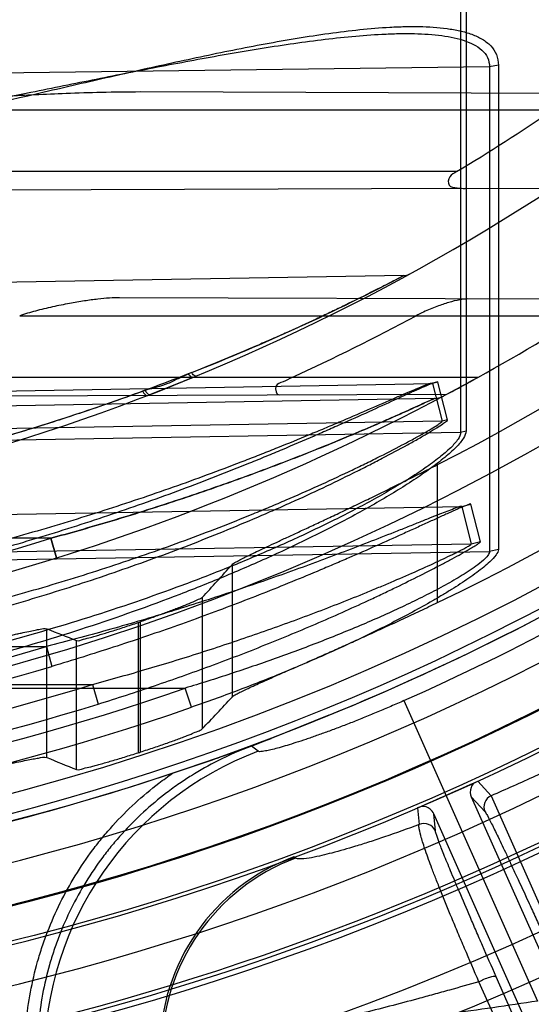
# Model space of a CAD drawing. Header units: millimetres. Extents: x 0 to 297, y 0 to 210.
# Tile 78 of 256: x 144.9688 to 145.0558, y 92.7543 to 92.9217. Entities that reach past the tile are written whole.
import ezdxf

# ---------------------------------------------------------------- set-up
doc = ezdxf.new("R2010")
doc.units = ezdxf.units.MM
doc.header["$LTSCALE"] = 16.335
doc.layers.get('0').update_dxf_attribs({"linetype": 'CONTINUOUS'})
for name, color, linetype in [('01_GLOBAL', 7, 'CONTINUOUS'), ('INTFCLR_1', 7, 'CONTINUOUS'), ('INTFCLR_144815', 7, 'CONTINUOUS')]:
    doc.layers.add(name, color=color, linetype=linetype)

msp = doc.modelspace()

# ---------------------------------------------------------------- linework, layer by layer
at = {"color": 7, "linetype": 'Continuous'}
msp.add_circle((145.8748034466, 92.1344639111), 2.66, dxfattribs=at)
at = {"color": 9, "linetype": 'Continuous'}
msp.add_arc((145.8748034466, 92.1344639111), 2.6259090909, 92.9674534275, 177.0325465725, dxfattribs=at)
at = {"layer": '01_GLOBAL', "color": 7, "linetype": 'Continuous'}
msp.add_circle((145.8748034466, 92.1344639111), 2.695, dxfattribs=at)
at = {"layer": 'INTFCLR_1', "color": 9, "linetype": 'Continuous'}
for p, q in [((145.0437571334, 92.9294786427), (145.0437571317, 92.8516102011)), ((145.0446863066, 92.9296555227), (145.0446863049, 92.8518382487)), ((145.0486589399, 92.9137315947), (144.8840466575, 92.91156852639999)), ((145.0486589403, 92.9137315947), (145.0486589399, 92.8313078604)), ((145.0501730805, 92.91401313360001), (145.0486589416, 92.913731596)), ((145.0501730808, 92.91401313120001), (145.0501730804, 92.8316708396)), ((145.0688841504, 92.9091791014), (144.9892814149, 92.90945696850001)), ((144.9317306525, 92.9064096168), (145.0594833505, 92.9064096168)), ((145.0430607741, 92.8959096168), (144.8526077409, 92.8959096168)), ((145.0445442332, 92.89305516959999), (144.9423188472, 92.8926983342)), ((145.0341199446, 92.87825597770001), (144.8596077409, 92.8752098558)), ((145.0688330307, 92.87417927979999), (144.9857333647, 92.8744693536)), ((144.9687531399, 92.87140961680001), (145.0644739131, 92.87140961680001)), ((144.8596077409, 92.85675292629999), (145.0389479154, 92.8598810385)), ((145.0466575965, 92.8609096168), (144.9291496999, 92.8609096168)), ((145.0389479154, 92.8598810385), (145.0388638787, 92.8599122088)), ((145.0398976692, 92.8601270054), (145.0389479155, 92.8598810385)), ((145.0389479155, 92.8598810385), (145.0405980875, 92.85349123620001)), ((145.0415404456, 92.8537332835), (145.0398976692, 92.8601270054)), ((145.039255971, 92.8573424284), (144.8840466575, 92.8546332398)), ((144.9283029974, 92.85764940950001), (145.041387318, 92.8580441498)), ((145.0405980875, 92.85349123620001), (144.8596077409, 92.85033434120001)), ((145.0415404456, 92.8537332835), (145.0405980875, 92.85349123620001)), ((144.8596077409, 92.848490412), (145.0437571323, 92.8516102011)), ((145.0437571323, 92.8516102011), (145.0446863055, 92.8518382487)), ((144.8840466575, 92.8361913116), (145.04396035, 92.83898058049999)), ((145.04396035, 92.83898058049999), (145.0439103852, 92.838997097)), ((145.04396035, 92.83898058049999), (145.0455064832, 92.83937121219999)), ((145.04396035, 92.83898058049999), (145.0455708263, 92.83259008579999)), ((145.0471054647, 92.832974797), (145.0455064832, 92.83937121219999)), ((144.9740553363, 92.8335732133), (144.8806077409, 92.8335732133)), ((144.9750406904, 92.8302333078), (144.9740553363, 92.8335732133)), ((144.9740553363, 92.8335732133), (144.975040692, 92.8302333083)), ((145.0455708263, 92.83259008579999), (144.8840466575, 92.8297727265)), ((145.0471054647, 92.832974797), (145.0455708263, 92.83259008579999)), ((145.0501730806, 92.8316708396), (145.04865894, 92.8313078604)), ((144.8840466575, 92.8285190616), (145.0486589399, 92.8313078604)), ((144.8806077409, 92.81514663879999), (144.9733156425, 92.81514663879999)), ((144.9733156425, 92.81514663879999), (144.9742482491, 92.81179332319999)), ((144.8526077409, 92.8080785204), (144.996882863, 92.8080785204)), ((144.8806077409, 92.80872805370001), (144.9811497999, 92.80872805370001)), ((144.9811499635, 92.8087280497), (144.9821288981, 92.8053892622)), ((144.9979654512, 92.80482304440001), (144.996882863, 92.8080785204))]:
    msp.add_line(p, q, dxfattribs=at)
at = {"layer": 'INTFCLR_1', "color": 6, "linetype": 'Continuous'}
for p, q in [((145.0445442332, 92.89305516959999), (145.0594220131, 92.89310710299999)), ((144.998781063, 92.8611409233), (144.9982187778, 92.8609096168))]:
    msp.add_line(p, q, dxfattribs=at)
at = {"layer": 'INTFCLR_1', "color": 7, "linetype": 'Continuous'}
for p, q in [((144.9905458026, 92.8578613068), (144.9982187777, 92.8609096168)), ((144.9962656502, 92.8601146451), (144.9908273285, 92.8579698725)), ((144.9982187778, 92.8609096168), (144.9966829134, 92.8602824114)), ((145.0466575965, 92.8609096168), (145.0451005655, 92.86005199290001))]:
    msp.add_line(p, q, dxfattribs=at)
at = {"layer": 'INTFCLR_1', "color": 6, "linetype": 'Continuous'}
for centre, radius, start, end in [((144.8596077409, 93.1986596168), 0.4224162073, 270, 90.00000002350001), ((144.8596077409, 93.1986596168), 0.4014439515, 270, 90.00000002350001), ((144.8615251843, 93.19792990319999), 0.3523796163, 301.0088492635, 304.1786423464), ((144.8596077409, 93.1986596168), 0.3860864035, 298.9781910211, 302.8139688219), ((144.8589862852, 93.201576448), 0.3747125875, 294.6129913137, 298.2222021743), ((144.8598795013, 93.19866283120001), 0.411836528, 273.3847160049, 287.2678979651)]:
    msp.add_arc(centre, radius, start, end, dxfattribs=at)
at = {"layer": 'INTFCLR_1', "color": 9, "linetype": 'Continuous'}
for centre, radius, start, end in [((144.8596077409, 93.1986596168), 0.2950857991, 270.0000000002, 337.5066823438), ((144.8596077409, 93.1986596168), 0.3650864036, 269.9999999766, 303.1824438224), ((144.8626699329, 93.205329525), 0.3692862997, 291.5005301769, 297.6632614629), ((145.0340832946, 92.88035565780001), 0.0021, 271.0000000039, 298.7289681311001), ((145.0066574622, 92.8397904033), 0.0235888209, 111.486817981, 112.9469111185), ((144.8596077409, 93.1986596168), 0.3860864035, 269.9999999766, 298.0879374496), ((145.0391948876, 92.86084189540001), 0.0035, 271.0000000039, 297.9955409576), ((144.8596683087, 93.198662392), 0.3825892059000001, 273.653326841, 287.396429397), ((144.8594015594, 93.1986624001), 0.4000759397, 273.531716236, 286.5427789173), ((144.8593409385, 93.19865978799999), 0.4035707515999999, 273.5313428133, 286.5425042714), ((144.8609375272, 93.19854130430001), 0.4134517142, 273.1956074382, 289.1963105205), ((144.8599456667, 93.19863493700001), 0.4083111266, 273.3839117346, 287.2680685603), ((144.8608871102, 93.1985399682), 0.4168974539, 272.2498865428, 289.1963144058)]:
    msp.add_arc(centre, radius, start, end, dxfattribs=at)
at = {"layer": 'INTFCLR_1', "color": 7, "linetype": 'Continuous'}
for centre, radius, start, end in [((144.8596077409, 93.1986596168), 0.3860864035, 298.0879374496, 298.9781910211), ((144.8696265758, 93.1801311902), 0.3650230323, 298.0698537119, 298.7327882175), ((144.861032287, 93.1960251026), 0.3830914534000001, 298.0854886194, 298.7168410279)]:
    msp.add_arc(centre, radius, start, end, dxfattribs=at)
at = {"layer": 'INTFCLR_1', "color": 9, "linetype": 'Continuous'}
for points, knots in [([(144.881154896, 92.8925997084), (144.8846467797, 92.892910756), (144.8900762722, 92.8934814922), (144.8974271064, 92.8944172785), (144.9051501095, 92.89551409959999), (144.9147603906, 92.8970742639), (144.9300353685, 92.89989799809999), (144.9489633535, 92.90391181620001), (144.9677588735, 92.9082670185), (144.9827225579, 92.9117426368), (144.9920401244, 92.9138521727), (144.9994715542, 92.91545634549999), (145.0050043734, 92.91659672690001), (145.0104946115, 92.9176572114), (145.0159286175, 92.9186141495), (145.021286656, 92.9194376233), (145.0265447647, 92.9200893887), (145.0308593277, 92.9204506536), (145.0342424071, 92.9205868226), (145.0374809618, 92.9206003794), (145.040623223, 92.9204136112), (145.0435937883, 92.91989656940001), (145.0456138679, 92.9193243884), (145.0474148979, 92.9185123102), (145.0489185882, 92.91738359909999), (145.0499580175, 92.91584525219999), (145.0501730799, 92.9146249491), (145.0501730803, 92.9140131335)], [0, 0, 0, 0, 0.06019431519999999, 0.0937217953, 0.1272320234, 0.1941274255, 0.2608760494, 0.3939366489, 0.5263069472, 0.5921519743, 0.6577085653, 0.6903391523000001, 0.7226899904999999, 0.7547041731, 0.7863477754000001, 0.817424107, 0.8477738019, 0.8773067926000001, 0.8917350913, 0.9058958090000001, 0.9329161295, 0.9456330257, 0.9576063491, 0.9688770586, 0.9793861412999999, 0.9894949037, 1, 1, 1, 1]), ([(144.8840464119, 92.89545456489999), (144.8865034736, 92.8956614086), (144.8908828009, 92.89607180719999), (144.8971741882, 92.89675991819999), (144.9048315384, 92.8976953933), (144.9143604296, 92.8990282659), (144.9295047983, 92.9014458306), (144.9482765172, 92.90489390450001), (144.966925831, 92.9086533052), (144.9817681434, 92.91166241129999), (144.9910087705, 92.91349278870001), (144.9983778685, 92.91488726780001), (145.0038652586, 92.9158802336), (145.0093104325, 92.9168052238), (145.0146998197, 92.9176416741), (145.0200137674, 92.9183635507), (145.0252283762, 92.91893756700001), (145.0296115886, 92.91926691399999), (145.0322543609, 92.9193613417), (145.0331934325, 92.9193776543)], [0, 0, 0, 0, 0.0489322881, 0.0872815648, 0.1255925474, 0.2020168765, 0.2782050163, 0.4299198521, 0.5807251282, 0.6557395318, 0.7304548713, 0.7676637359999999, 0.8045717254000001, 0.8411178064, 0.8772671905, 0.9127986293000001, 0.9475317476, 0.9813615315, 1, 1, 1, 1]), ([(145.0331934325, 92.9193776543), (145.0339052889, 92.91939002), (145.0361765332, 92.9193977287), (145.0391823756, 92.9192491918), (145.0421280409, 92.91880906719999), (145.0441257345, 92.91832089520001), (145.0459024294, 92.9176282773), (145.0473850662, 92.9166702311), (145.0484326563, 92.9153485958), (145.0486589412, 92.91426363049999), (145.0486589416, 92.913731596)], [0, 0, 0, 0, 0.1193284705, 0.3807072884, 0.5033092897, 0.6180591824, 0.7247147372, 0.8216115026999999, 0.9108285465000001, 1, 1, 1, 1]), ([(145.0341199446, 92.87825597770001), (145.0331143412, 92.8777287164), (145.0315936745, 92.87694036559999), (145.0294792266, 92.875862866), (145.0270351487, 92.8746328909), (145.0243589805, 92.873315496), (145.0214862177, 92.87193490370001), (145.0183225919, 92.87044118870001), (145.0150386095, 92.8689340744), (145.0116530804, 92.8674258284), (145.0081303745, 92.8658888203), (145.0017859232, 92.86320904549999), (144.9924771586, 92.8595376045), (144.9829406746, 92.8561298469), (144.9751338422, 92.8535555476), (144.9671978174, 92.8510841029), (144.957163, 92.8482322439), (144.9449929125, 92.8452082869), (144.9286661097, 92.84172461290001), (144.9081203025, 92.83839740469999), (144.8837023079, 92.83607449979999), (144.8675074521, 92.8355719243), (144.8596077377, 92.8355723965)], [0, 0, 0, 0, 0.0187784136, 0.0283277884, 0.0392482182, 0.0640293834, 0.0776580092, 0.09196060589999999, 0.1218891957, 0.1374137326, 0.153256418, 0.1854526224, 0.251312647, 0.3187201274, 0.3529062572, 0.3872583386, 0.456181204, 0.5254040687, 0.5946131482, 0.7322372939, 0.8693511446, 1, 1, 1, 1]), ([(144.9982187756, 92.8609096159), (144.9981672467, 92.8609036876), (144.9978341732, 92.86099456), (144.9976246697, 92.86128771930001), (144.9974606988, 92.86151255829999)], [0, 0, 0, 0, 0.1571079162, 1, 1, 1, 1]), ([(144.9987810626, 92.8611409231), (144.9987358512, 92.8611222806), (144.9983757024, 92.86116465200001), (144.9981789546, 92.86150318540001), (144.9980171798, 92.8617398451)], [0, 0, 0, 0, 0.1457333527, 1, 1, 1, 1]), ([(145.0398976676, 92.8601270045), (145.0398766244, 92.8602085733), (145.0394077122, 92.8600554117), (145.0388941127, 92.8599007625), (145.0377859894, 92.8594349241), (145.0367427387, 92.8589828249), (145.0357296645, 92.8585308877), (145.0345518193, 92.85800046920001), (145.0322148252, 92.8569367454), (145.0285791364, 92.8552742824), (145.024719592, 92.8535335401), (145.021410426, 92.8520666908), (145.0179008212, 92.85053202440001), (145.0143072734, 92.8489964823), (145.0106399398, 92.8474698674), (145.0049632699, 92.8451503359), (144.9962716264, 92.8417714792), (144.9844270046, 92.8375636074), (144.9743343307, 92.83432493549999), (144.9661328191, 92.83190702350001), (144.9578509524, 92.8296095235), (144.9495048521, 92.8275114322), (144.9411011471, 92.8256173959), (144.9326651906, 92.8238618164), (144.9220911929, 92.8219337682), (144.9051550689, 92.81942321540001), (144.8843293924, 92.8173887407), (144.8677014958, 92.81685039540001), (144.8596077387, 92.8168450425)], [0, 0, 0, 0, 0.0013514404, 0.0051117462, 0.0111694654, 0.0192133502, 0.0238581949, 0.028879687, 0.0399624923, 0.0650326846, 0.09302694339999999, 0.1078824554, 0.1231033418, 0.1544783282, 0.1705742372, 0.186831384, 0.2528572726, 0.3201560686, 0.3884586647, 0.4228741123, 0.4573253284, 0.52633651, 0.5609061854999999, 0.5955214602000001, 0.6645675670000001, 0.733304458, 0.8701529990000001, 1, 1, 1, 1]), ([(145.0388636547, 92.85991199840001), (145.0384870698, 92.85990536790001), (145.0374004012, 92.85940108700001), (145.0357815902, 92.85879876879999), (145.0338917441, 92.8579697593), (145.0313060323, 92.85685091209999), (145.0276889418, 92.85526577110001), (145.0238504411, 92.8536116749), (145.0205593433, 92.85221670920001), (145.0170684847, 92.850757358), (145.013494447, 92.849297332), (145.0098474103, 92.84784606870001), (145.0042000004, 92.8456402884), (144.9955531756, 92.84242768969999), (144.9837733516, 92.8384291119), (144.9737380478, 92.8353529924), (144.9655831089, 92.8330568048), (144.9573453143, 92.83087448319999), (144.9490452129, 92.82888244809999), (144.9406890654, 92.8270847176), (144.9322983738, 92.8254181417), (144.9217815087, 92.8235883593), (144.9049360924, 92.8212062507), (144.8842132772, 92.8192760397), (144.8676688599, 92.8187656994), (144.8596077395, 92.81876074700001)], [0, 0, 0, 0, 0.006095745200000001, 0.0187161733, 0.0283459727, 0.039384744, 0.0643536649, 0.09223808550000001, 0.1070379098, 0.1222039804, 0.1534738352, 0.1695201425, 0.1857302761, 0.2515978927, 0.31878918, 0.3870365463, 0.4214437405, 0.4558992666, 0.5249549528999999, 0.5595635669, 0.5942281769, 0.6634010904, 0.7322967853, 0.8695355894, 1, 1, 1, 1]), ([(144.9901091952, 92.8587268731), (144.9875389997, 92.8577697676), (144.9836485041, 92.8563892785), (144.9784138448, 92.8546373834), (144.970452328, 92.85204422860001), (144.9610484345, 92.8492749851), (144.9501752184, 92.8464904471), (144.9392307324, 92.8439137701), (144.9254711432, 92.8411865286), (144.9088799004, 92.8386471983), (144.8922357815, 92.8368490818), (144.8758054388, 92.8357978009), (144.8649202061, 92.8355771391), (144.8596077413, 92.83557239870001)], [0, 0, 0, 0, 0.0617613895, 0.09294716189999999, 0.1243056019, 0.2503181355, 0.3136033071, 0.3770490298, 0.5034991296, 0.6293644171, 0.7549040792, 0.8803678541, 1, 1, 1, 1]), ([(144.9740553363, 92.8335732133), (144.9772729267, 92.83445068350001), (144.9836699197, 92.8362620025), (144.9931601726, 92.8392101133), (145.0025072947, 92.842360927), (145.0101831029, 92.84515132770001), (145.0162143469, 92.8474749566), (145.0199127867, 92.8489447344), (145.0228092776, 92.850129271), (145.0255877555, 92.85128398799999), (145.0288941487, 92.85268752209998), (145.0320365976, 92.85406962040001), (145.0343914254, 92.8551118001), (145.0358576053, 92.85578845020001), (145.0375041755, 92.856495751), (145.0379531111, 92.8568494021), (145.0394472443, 92.8573457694), (145.039255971, 92.8573424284)], [0, 0, 0, 0, 0.1439991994, 0.2870321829, 0.4290317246, 0.569854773, 0.6396317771, 0.7080941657, 0.7416890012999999, 0.7747394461, 0.8380349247, 0.8965827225, 0.9235689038, 0.948114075, 0.9691313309, 0.9917401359, 1, 1, 1, 1]), ([(145.039255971, 92.8573424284), (145.0381720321, 92.8568372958), (145.0365733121, 92.85610217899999), (145.0344046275, 92.85512241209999), (145.0327143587, 92.8543673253), (145.0308934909, 92.8535634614), (145.0282904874, 92.8524323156), (145.0248812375, 92.85098333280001), (145.0213786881, 92.84953837), (145.0184842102, 92.8483785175), (145.0155165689, 92.8472053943), (145.0102389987, 92.84517298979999), (145.0025772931, 92.84238576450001), (144.9948006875, 92.8397613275), (144.9884866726, 92.83775996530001), (144.9821031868, 92.8358173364), (144.9772805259, 92.8344529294), (144.9740553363, 92.8335732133)], [0, 0, 0, 0, 0.0516329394, 0.07597447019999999, 0.1027491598, 0.1315643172, 0.161913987, 0.2252911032, 0.2915055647, 0.3255023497, 0.3599250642, 0.4292866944, 0.5696783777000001, 0.7119074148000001, 0.7836251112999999, 0.8556591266, 1, 1, 1, 1]), ([(144.859607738, 92.8070908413), (144.867845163, 92.8070853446), (144.8847069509, 92.80760651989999), (144.910075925, 92.8100395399), (144.9313561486, 92.8135212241), (144.9482235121, 92.81716298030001), (144.9587106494, 92.8198032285), (144.9670575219, 92.82213519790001), (144.9753428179, 92.8246055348), (144.9855481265, 92.8279399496), (144.9975363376, 92.8323270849), (145.0063336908, 92.8359048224), (145.0120787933, 92.83839612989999), (145.0157925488, 92.8400473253), (145.0202864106, 92.8421197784), (145.0246505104, 92.84423247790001), (145.0279948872, 92.84591313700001), (145.0310694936, 92.8474976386), (145.0339428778, 92.84903413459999), (145.0362979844, 92.8503511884), (145.0374847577, 92.8510333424), (145.0385074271, 92.8516304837), (145.0395622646, 92.8522779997), (145.040642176, 92.85293707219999), (145.0411569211, 92.8533739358), (145.041566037, 92.85363326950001), (145.041540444, 92.8537332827)], [0, 0, 0, 0, 0.1300529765, 0.2661331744, 0.402088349, 0.470213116, 0.5385310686, 0.5727885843, 0.6070347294, 0.6750245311, 0.7422550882, 0.8085420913, 0.8249272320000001, 0.8411193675, 0.8727084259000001, 0.9030533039, 0.9176641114, 0.9318012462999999, 0.9576606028, 0.9691087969, 0.9743905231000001, 0.9792876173, 0.987752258, 0.9942421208, 0.9983701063, 1, 1, 1, 1]), ([(144.8596077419, 92.80916719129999), (144.8678128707, 92.8091612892), (144.8845921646, 92.80965426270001), (144.90983243, 92.81196067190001), (144.9310002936, 92.8152630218), (144.9477811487, 92.81872028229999), (144.9582134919, 92.8212274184), (144.966517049, 92.8234425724), (144.9747560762, 92.8257886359), (144.9849040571, 92.8289558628), (144.9968274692, 92.83312530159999), (145.0055806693, 92.83652792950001), (145.011297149, 92.83889800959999), (145.014990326, 92.8404681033), (145.0194592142, 92.8424389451), (145.0238003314, 92.84444897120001), (145.0271271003, 92.84604817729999), (145.0301844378, 92.8475554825), (145.0330420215, 92.8490174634), (145.0353850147, 92.8502712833), (145.036565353, 92.8509206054), (145.0375823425, 92.8514888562), (145.0386299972, 92.8521049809), (145.0397062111, 92.8527322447), (145.0402128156, 92.8531477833), (145.0406240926, 92.85339467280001), (145.0405980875, 92.85349123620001)], [0, 0, 0, 0, 0.1306793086, 0.2671604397, 0.403412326, 0.4716301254, 0.5399963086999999, 0.5742589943, 0.60849664, 0.6764261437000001, 0.7435348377, 0.8096344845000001, 0.8259621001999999, 0.8420927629, 0.8735480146, 0.9037457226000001, 0.9182784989, 0.9323352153, 0.9580328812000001, 0.9694018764, 0.9746449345, 0.9795046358, 0.9878997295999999, 0.9943285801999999, 0.9984072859, 1, 1, 1, 1]), ([(145.0437571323, 92.8516102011), (145.0437585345, 92.8511904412), (145.0432307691, 92.8501876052), (145.0419483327, 92.8488016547), (145.040038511, 92.8471788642), (145.0376407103, 92.84543545), (145.0348827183, 92.8436263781), (145.0307806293, 92.84115044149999), (145.0264085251, 92.8387608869), (145.02182867, 92.83643607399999), (145.0170009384, 92.8341035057), (145.010782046, 92.83129253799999), (145.003137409, 92.82812167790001), (144.9927413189, 92.8241399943), (144.9795159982, 92.8196654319), (144.9633810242, 92.8150472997), (144.946999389, 92.8111455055), (144.9359511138, 92.809036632), (144.9303981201, 92.8080785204)], [0, 0, 0, 0, 0.0102308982, 0.0258195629, 0.0465372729, 0.07094893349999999, 0.09813150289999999, 0.1268757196, 0.1877218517, 0.2195079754, 0.2520561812, 0.3183951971, 0.3858144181, 0.4537427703, 0.5897004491, 0.725948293, 0.8626566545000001, 1, 1, 1, 1]), ([(145.0446863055, 92.8518382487), (145.0446863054, 92.85139905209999), (145.0441654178, 92.8503518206), (145.0428720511, 92.8488883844), (145.0409527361, 92.8471809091), (145.0385409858, 92.84534621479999), (145.0357672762, 92.8434448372), (145.0316461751, 92.8408410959), (145.0272501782, 92.83832808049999), (145.0226438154, 92.8358831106), (145.0177927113, 92.83342915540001), (145.0115413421, 92.8304757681), (145.0038572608, 92.82713689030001), (144.9934091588, 92.8229512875), (144.9801183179, 92.8182405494), (144.9638967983, 92.8133768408), (144.9474273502, 92.8092694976), (144.9363187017, 92.8070285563), (144.9307326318, 92.8060296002)], [0, 0, 0, 0, 0.0105762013, 0.0264755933, 0.0474618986, 0.0721050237, 0.09948727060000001, 0.1283920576, 0.1894824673, 0.2213568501, 0.2539711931, 0.3203882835, 0.3878155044, 0.4556932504, 0.5913945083, 0.7272133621, 0.8633490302, 1, 1, 1, 1]), ([(145.0439104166, 92.8389971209), (145.0434783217, 92.8389901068), (145.0422410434, 92.8383845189), (145.040423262, 92.8377734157), (145.0383893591, 92.8369420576), (145.0365099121, 92.8361962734), (145.0345013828, 92.83539049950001), (145.0316502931, 92.8342637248), (145.0279398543, 92.8328019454), (145.0241333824, 92.83134841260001), (145.0210019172, 92.8301698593), (145.0178016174, 92.82898539), (145.0121211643, 92.8269333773), (145.0038878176, 92.82410151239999), (144.9938431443, 92.8208938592), (144.9836411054, 92.8178850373), (144.9767665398, 92.8160387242), (144.9733156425, 92.81514663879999)], [0, 0, 0, 0, 0.0173850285, 0.0533311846, 0.0782234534, 0.1054977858, 0.1347463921, 0.1652626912, 0.2288340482, 0.2951743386, 0.3291763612, 0.3634359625, 0.4324534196, 0.5721449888, 0.7136705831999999, 0.8566102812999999, 1, 1, 1, 1]), ([(145.0455064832, 92.83937121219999), (145.0454822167, 92.839467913), (145.0449187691, 92.8391813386), (145.0443319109, 92.8390399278), (145.0430679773, 92.8384504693), (145.0419116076, 92.8379469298), (145.040820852, 92.8374507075), (145.0396075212, 92.83689896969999), (145.037993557, 92.8361611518), (145.0359674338, 92.83523665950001), (145.0330937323, 92.83393201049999), (145.0293500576, 92.8322529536), (145.0255114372, 92.83056992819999), (145.0223511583, 92.82921175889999), (145.0191234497, 92.8278442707), (145.0133978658, 92.8254725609), (145.0050964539, 92.82219754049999), (144.9949644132, 92.8184780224), (144.9846722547, 92.8149871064), (144.9777333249, 92.8128284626), (144.9742482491, 92.81179332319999)], [0, 0, 0, 0, 0.0039104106, 0.0150974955, 0.0322013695, 0.0539793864, 0.0661306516, 0.0789488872, 0.1063294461, 0.1356968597, 0.1663127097, 0.2301093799, 0.2966250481, 0.3307039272, 0.3650239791, 0.4341153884, 0.5737737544, 0.7150116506, 0.8574056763, 1, 1, 1, 1]), ([(144.9811499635, 92.8087280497), (144.9843259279, 92.8095856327), (144.9906396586, 92.8113626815), (145.0000114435, 92.8142465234), (145.0092451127, 92.8173340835), (145.016829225, 92.8200761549), (145.0227903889, 92.8223676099), (145.0264471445, 92.8238246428), (145.0293120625, 92.82500383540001), (145.0320653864, 92.82615752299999), (145.0353377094, 92.82757336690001), (145.0384679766, 92.8289747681), (145.040769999, 92.8300575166), (145.0420799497, 92.8306816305), (145.0430307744, 92.83115069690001), (145.0437423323, 92.8315080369), (145.0444038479, 92.8318583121), (145.0450456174, 92.8321891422), (145.0453251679, 92.832404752), (145.0455927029, 92.83253756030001), (145.0455708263, 92.83259008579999)], [0, 0, 0, 0, 0.1433710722, 0.285824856, 0.4272963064, 0.5676519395, 0.6372511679, 0.7056207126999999, 0.7391983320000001, 0.7722708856, 0.8357217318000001, 0.8945872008, 0.9217222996, 0.9466038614, 0.9577926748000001, 0.9679849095, 0.9811404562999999, 0.9911243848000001, 0.9975202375, 1, 1, 1, 1]), ([(144.9821288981, 92.8053892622), (144.9853353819, 92.80638600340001), (144.9917086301, 92.8084568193), (145.0011612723, 92.81180335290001), (145.0104751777, 92.8153789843), (145.0181197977, 92.81855164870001), (145.0241298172, 92.82119431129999), (145.027816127, 92.8228782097), (145.0307053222, 92.82423679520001), (145.0334831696, 92.8255685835), (145.0367862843, 92.8271984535), (145.0399397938, 92.82881913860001), (145.0422654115, 92.8300576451), (145.0437947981, 92.8308965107), (145.0450340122, 92.83159437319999), (145.0459323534, 92.8321348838), (145.046569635, 92.8325124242), (145.046872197, 92.832766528), (145.0471204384, 92.83291466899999), (145.0471054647, 92.832974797)], [0, 0, 0, 0, 0.1423708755, 0.2840927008, 0.4251178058, 0.5653296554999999, 0.6349798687, 0.7034793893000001, 0.7371561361, 0.7703470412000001, 0.8340956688, 0.8933152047, 0.9206927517, 0.9457692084, 0.9673778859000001, 0.9806970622, 0.9908468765, 0.9973727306, 1, 1, 1, 1]), ([(145.0501730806, 92.8316708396), (145.0501730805, 92.8313370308), (145.049692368, 92.8305315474), (145.0487904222, 92.8296050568), (145.0476566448, 92.8286261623), (145.0464699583, 92.8277118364), (145.04465351, 92.826417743), (145.0426843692, 92.8251419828), (145.0406046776, 92.82387559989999), (145.0384022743, 92.82258532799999), (145.0343777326, 92.820346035), (145.0296244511, 92.817920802), (145.0247436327, 92.815596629), (145.0197629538, 92.81332947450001), (145.0134507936, 92.81063563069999), (145.0057635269, 92.8076127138), (145.0005759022, 92.8057319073), (144.9979654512, 92.80482304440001)], [0, 0, 0, 0, 0.0168899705, 0.043970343, 0.06663985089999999, 0.0922747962, 0.1198436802, 0.1794312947, 0.2109534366, 0.2430411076, 0.3085773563, 0.4439586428, 0.512948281, 0.582098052, 0.7208369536, 0.8601406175, 1, 1, 1, 1]), ([(145.04865894, 92.8313078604), (145.0486586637, 92.83107411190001), (145.0483307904, 92.8305075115), (145.0471390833, 92.829335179), (145.045493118, 92.8281937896), (145.0431814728, 92.8267501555), (145.0412273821, 92.82564480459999), (145.0391681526, 92.8245477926), (145.0369824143, 92.82342860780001), (145.032985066, 92.82148435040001), (145.028273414, 92.8193834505), (145.0234361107, 92.81737827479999), (145.0184951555, 92.8154124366), (145.0122313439, 92.81308593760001), (145.0046085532, 92.8104783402), (144.9994691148, 92.8088605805), (144.996882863, 92.8080785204)], [0, 0, 0, 0, 0.0122479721, 0.0318243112, 0.08869603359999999, 0.11586088, 0.1748654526, 0.2061881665, 0.2381328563, 0.3035241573, 0.4390840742, 0.508358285, 0.5778976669, 0.7177089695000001, 0.8584252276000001, 1, 1, 1, 1])]:
    msp.add_open_spline(points, degree=3, knots=knots, dxfattribs=at)
at = {"layer": 'INTFCLR_1', "color": 7, "linetype": 'Continuous'}
for points, knots in [([(144.989281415, 92.90945696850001), (144.9870674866, 92.9094426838), (144.9828523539, 92.909408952), (144.9768718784, 92.9091985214), (144.971527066, 92.9089725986), (144.9667604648, 92.9087416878), (144.9624756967, 92.9085188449), (144.9586017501, 92.90830918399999), (144.9550858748, 92.9081137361), (144.951884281, 92.90793069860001), (144.9489594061, 92.9077588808), (144.9462828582, 92.9075976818), (144.9438339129, 92.9074466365), (144.9415902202, 92.90730266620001), (144.9395352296, 92.9071638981), (144.9376489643, 92.9070280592), (144.9359430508, 92.90689465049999), (144.9339844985, 92.90672051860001), (144.9325995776, 92.9065714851), (144.9317306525, 92.9064096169)], [0, 0, 0, 0, 0.1152136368, 0.2193398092, 0.3113910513, 0.3936041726, 0.4676792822, 0.5346686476, 0.5954964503, 0.6509253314, 0.7015492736, 0.7479671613, 0.7904633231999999, 0.8292326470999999, 0.8649675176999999, 0.897646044, 0.9276489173, 0.9540038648, 1, 1, 1, 1]), ([(144.9857333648, 92.8744693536), (144.9851697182, 92.8744710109), (144.9839364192, 92.8744195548), (144.9819482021, 92.8742301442), (144.9796752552, 92.87392332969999), (144.9771120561, 92.8734887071), (144.974323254, 92.87292037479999), (144.9714917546, 92.8722404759), (144.9696329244, 92.8716972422), (144.9687531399, 92.87140961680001)], [0, 0, 0, 0, 0.0977212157, 0.2138031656, 0.3461778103, 0.4952697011, 0.6644560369, 0.8395251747, 1, 1, 1, 1]), ([(144.9974606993, 92.86151255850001), (144.9968716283, 92.8612549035), (144.9957032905, 92.8607159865), (144.9939680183, 92.85981219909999), (144.9918971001, 92.8591932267), (144.9904367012, 92.85881937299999), (144.9896225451, 92.8585920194)], [0, 0, 0, 0, 0.2299184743, 0.4602849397, 0.6977218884, 1, 1, 1, 1]), ([(144.9896225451, 92.8585920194), (144.9897095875, 92.8584618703), (144.9899044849, 92.8581837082), (144.9903599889, 92.857701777), (144.9905458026, 92.8578613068)], [0, 0, 0, 0, 0.3899957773, 1, 1, 1, 1]), ([(144.9908273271, 92.85796987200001), (144.9907207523, 92.8579288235), (144.9903832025, 92.8582486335), (144.9902279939, 92.85851522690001), (144.9901091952, 92.8587268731)], [0, 0, 0, 0, 0.3199829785, 1, 1, 1, 1])]:
    msp.add_open_spline(points, degree=3, knots=knots, dxfattribs=at)
at = {"layer": 'INTFCLR_1', "color": 6, "linetype": 'Continuous'}
for points, knots in [([(145.0430607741, 92.8959096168), (145.0426421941, 92.8956579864), (145.0417209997, 92.89526096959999), (145.041474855, 92.8933195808), (145.0432209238, 92.89313551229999), (145.0440886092, 92.8930535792), (145.0445442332, 92.89305516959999)], [0, 0, 0, 0, 0.2574350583, 0.5027300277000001, 0.7598359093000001, 1, 1, 1, 1]), ([(145.0449501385, 92.8742626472), (145.0445015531, 92.87426421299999), (145.0434169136, 92.8741130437), (145.0416688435, 92.87367242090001), (145.0396080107, 92.8729767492), (145.0377563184, 92.87220467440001), (145.036599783, 92.87163241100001), (145.0361849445, 92.87140961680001)], [0, 0, 0, 0, 0.1450752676, 0.351760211, 0.5829371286, 0.8477153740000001, 1, 1, 1, 1]), ([(145.0150491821, 92.8609096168), (145.0145420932, 92.86067748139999), (145.0137298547, 92.8601127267), (145.0119333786, 92.85974804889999), (145.0123817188, 92.8579429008), (145.0129001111, 92.8579447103)], [0, 0, 0, 0, 0.3595817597, 0.6657584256, 1, 1, 1, 1])]:
    msp.add_open_spline(points, degree=3, knots=knots, dxfattribs=at)
at = {"layer": 'INTFCLR_144815', "color": 9, "linetype": 'Continuous'}
for p, q in [((145.0398215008, 92.82264696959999), (145.0398215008, 92.8460923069)), ((145.004869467, 92.82906751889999), (145.004869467, 92.80657697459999)), ((144.999792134, 92.82349821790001), (144.999792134, 92.8011439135)), ((144.9733460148, 92.79629986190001), (144.9733460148, 92.8181824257)), ((144.988908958, 92.81924245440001), (144.988908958, 92.7971068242)), ((144.9893065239, 92.7972350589), (144.9893065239, 92.81937817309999)), ((144.9784233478, 92.79424244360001), (144.9784233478, 92.81619315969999)), ((145.0341136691, 92.8059659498), (145.0568235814, 92.7548614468)), ((145.0093159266, 92.7973431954), (145.0081816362, 92.79823002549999)), ((145.0489444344, 92.7897919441), (145.0466657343, 92.7922856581)), ((145.0455704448, 92.78958562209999), (145.0479075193, 92.78703494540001)), ((145.0489444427, 92.78979194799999), (145.0610724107, 92.7624215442)), ((145.0364362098, 92.7877311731), (145.0367138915, 92.78488927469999)), ((145.0394572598, 92.7838153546), (145.0391756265, 92.7867384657)), ((145.0572338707, 92.7351211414), (145.0468632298, 92.7581593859)), ((145.0599623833, 92.73597515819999), (145.0497991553, 92.75901340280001))]:
    msp.add_line(p, q, dxfattribs=at)
at = {"layer": 'INTFCLR_144815', "color": 6, "linetype": 'Continuous'}
for p, q in [((145.0081816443, 92.79823000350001), (145.0213615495, 92.8034828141)), ((145.0213615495, 92.8034828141), (145.0115217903, 92.79955133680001)), ((145.046054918, 92.7919756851), (145.0466657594, 92.79228562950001)), ((145.0455704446, 92.7895856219), (145.0847450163, 92.70159809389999)), ((145.0370752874, 92.7879777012), (145.0364362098, 92.7877311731)), ((145.0783501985, 92.69875093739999), (145.0391756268, 92.7867384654)), ((145.0156610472, 92.7791789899), (145.0153866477, 92.7793842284))]:
    msp.add_line(p, q, dxfattribs=at)
at = {"layer": 'INTFCLR_144815', "color": 7, "linetype": 'Continuous'}
for p, q in [((145.0048734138, 92.7970842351), (145.0115218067, 92.7995514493)), ((145.0115217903, 92.79955133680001), (145.0065399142, 92.79767961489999)), ((144.9947727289, 92.7936175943), (145.0048734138, 92.7970842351))]:
    msp.add_line(p, q, dxfattribs=at)
at = {"layer": 'INTFCLR_144815', "color": 6, "linetype": 'Continuous'}
for radius in [0.4466793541, 0.4256665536]:
    msp.add_circle((144.8596077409, 93.1986596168), radius, dxfattribs=at)
for centre, radius, start, end in [((144.8596077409, 93.1986596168), 0.6157754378, 313.9937911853, 154.5150993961), ((144.8596077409, 93.1986596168), 0.5947754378, 312.9543589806, 154.5144414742), ((144.8596077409, 93.1986596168), 0.5751005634, 282.2440355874, 71.2863570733), ((144.8596077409, 93.1986596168), 0.4627266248, 45.0000000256, 314.9999999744), ((144.8596077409, 93.1986596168), 0.4618985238, 44.999999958, 315.000000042), ((144.8596077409, 93.1986596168), 0.461229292, 44.99999997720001, 315.0000000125), ((144.8596077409, 93.1986596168), 0.4472794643, 47.86578076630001, 312.1342192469), ((144.8596077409, 93.1986596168), 0.4408857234, 45.72777364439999, 314.2722263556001), ((144.8596077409, 93.1986596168), 0.4268887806, 45.6663486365, 314.3336513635), ((144.8596077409, 93.1986596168), 0.4169682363, 295.6072723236, 334.3927276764), ((144.8596077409, 93.1986596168), 0.3959554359, 297.0737153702, 332.9262846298), ((144.8596077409, 93.1986596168), 0.5947754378, 205.4855585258, 293.0456409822), ((144.8596077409, 93.1986596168), 0.6157754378, 205.4849006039, 292.0062088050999), ((144.8596077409, 93.1986596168), 0.427, 292.2602718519, 310.9966113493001), ((144.8596077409, 93.1986596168), 0.4008443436, 288.8185484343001, 288.8785955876), ((144.8596077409, 93.1986596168), 0.4977333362, 259.4836750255, 310.0313711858), ((144.8596077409, 93.1986596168), 0.4218571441, 287.8487159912, 287.9054519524), ((144.8596077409, 93.1986596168), 0.427, 280.6326298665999, 288.4538817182), ((144.8596077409, 93.1986596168), 0.4473594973, 293.2829108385, 294.7170891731), ((145.027549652, 92.7466275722), 0.0349416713, 110.3706651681, 180.0115408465)]:
    msp.add_arc(centre, radius, start, end, dxfattribs=at)
at = {"layer": 'INTFCLR_144815', "color": 9, "linetype": 'Continuous'}
for centre, radius, start, end in [((144.8596077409, 93.1986596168), 0.4820383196, 52.2436298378, 307.7563701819), ((144.8596077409, 93.1986596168), 0.4540564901, 52.5411294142, 307.4588705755), ((144.8596077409, 93.1986596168), 0.44073522, 45.7280221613, 314.2719778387), ((144.8596077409, 93.1986596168), 0.4337362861, 45.73034182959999, 314.2696581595), ((144.8596077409, 93.1986596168), 0.5830188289, 203.8266800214, 313.0809380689), ((144.8596077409, 93.1986596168), 0.590019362, 203.8278898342, 312.5732768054), ((144.8596077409, 93.1986596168), 0.6110177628, 203.8266800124, 319.1799903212), ((144.8596077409, 93.1986596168), 0.4297215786, 293.9594928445, 310.8607650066), ((144.8596077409, 93.1986596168), 0.4750435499, 258.4596803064, 309.0091107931), ((144.8596077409, 93.1986596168), 0.4936200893, 259.4138369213, 309.1798196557), ((144.8596077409, 93.1986596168), 0.4971179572, 259.4138369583, 309.1798197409), ((145.0290319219, 92.74482897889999), 0.0560936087, 110.5781994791, 179.8794666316), ((145.0498279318, 92.78788603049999), 0.0021006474, 114.8701064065, 203.9018797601), ((145.0375397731, 92.78295769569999), 0.0021006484, 24.098149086, 113.1501153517), ((145.0279514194, 92.74634780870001), 0.0350557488, 110.5234172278, 179.8814375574)]:
    msp.add_arc(centre, radius, start, end, dxfattribs=at)
at = {"layer": 'INTFCLR_144815', "color": 7, "linetype": 'Continuous'}
for centre, radius, start, end in [((144.8488979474, 93.23665096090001), 0.4664206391, 289.1015914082, 289.5363943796), ((144.9321872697, 93.0031501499), 0.2185096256, 289.5951061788, 289.8934291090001), ((144.791375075, 93.4039056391), 0.643290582, 288.4320807, 289.0679721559)]:
    msp.add_arc(centre, radius, start, end, dxfattribs=at)
at = {"layer": 'INTFCLR_144815', "color": 6, "linetype": 'Continuous'}
for centre, major_axis, ratio, start_param, end_param in [((144.267703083, 93.1986596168), (0.8883082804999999, 0), 0.7456587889, -0.6021168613, -0.5919499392), ((145.24469095, 93.1986596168), (0.5779184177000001, 0), 0.7456587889, -2.0595447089, -2.0496201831), ((144.2425209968, 93.1986596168), (0.9261006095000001, 0), 0.7456587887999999, -0.6133947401, -0.6038052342), ((145.2698730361, 93.1986596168), (0.6157107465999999, 0), 0.7456587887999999, -2.0732771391, -2.0638918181)]:
    msp.add_ellipse(centre, major_axis=major_axis, ratio=ratio, start_param=start_param, end_param=end_param, dxfattribs=at)
for points, knots in [([(145.004869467, 92.82906751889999), (145.0050560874, 92.82927447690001), (145.0055389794, 92.8295217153), (145.0062702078, 92.8299354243), (145.0071273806, 92.8303656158), (145.0081765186, 92.83088137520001), (145.0094201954, 92.83147498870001), (145.010852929, 92.8321493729), (145.0124718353, 92.83290420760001), (145.0142671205, 92.83373801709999), (145.0162367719, 92.83465239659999), (145.018366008, 92.8356438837), (145.0206521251, 92.83671412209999), (145.023080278, 92.83785953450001), (145.025640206, 92.83907849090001), (145.0283189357, 92.84036796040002), (145.0310944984, 92.84172028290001), (145.0339541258, 92.8431317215), (145.0368720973, 92.8445918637), (145.0388346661, 92.8455878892), (145.0398215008, 92.8460923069)], [0, 0, 0, 0, 0.0214966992, 0.0405828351, 0.0652793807, 0.0952925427, 0.1308285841, 0.1715592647, 0.2174515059, 0.2686150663, 0.3242550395, 0.3849632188, 0.4497974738, 0.5189726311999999, 0.5920632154, 0.6685125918, 0.7483022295, 0.8302286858, 0.9145080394, 1, 1, 1, 1]), ([(144.999792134, 92.82349821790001), (144.9996236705, 92.8233154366), (144.9990254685, 92.8231138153), (144.998062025, 92.8226394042), (144.9970000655, 92.8222215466), (144.9959802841, 92.82181316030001), (144.995096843, 92.82147018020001), (144.9941842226, 92.8211240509), (144.9932846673, 92.82079020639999), (144.9923742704, 92.8204566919), (144.9913952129, 92.820105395), (144.9903573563, 92.8197401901), (144.9896466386, 92.8194944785), (144.9893065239, 92.81937817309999)], [0, 0, 0, 0, 0.0661323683, 0.1594392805, 0.2899398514, 0.3679395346, 0.4520198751, 0.5419855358, 0.6276363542, 0.7072865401, 0.7999357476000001, 0.9043691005, 1, 1, 1, 1]), ([(145.004869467, 92.80657697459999), (145.0050576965, 92.806780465), (145.0055440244, 92.8070171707), (145.0062796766, 92.8074155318), (145.0071426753, 92.8078277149), (145.0081986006, 92.80832132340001), (145.0094498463, 92.8088881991), (145.0108906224, 92.8095311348), (145.0125168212, 92.8102492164), (145.0143195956, 92.8110413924), (145.0162955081, 92.8119085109), (145.0184296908, 92.8128471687), (145.0207183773, 92.81385833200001), (145.023145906, 92.8149381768), (145.0257030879, 92.81608547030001), (145.0283751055, 92.81729640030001), (145.0311415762, 92.8185642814), (145.0339879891, 92.81988465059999), (145.0368899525, 92.8212481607), (145.0388408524, 92.8221769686), (145.0398215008, 92.82264696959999)], [0, 0, 0, 0, 0.0216097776, 0.0408396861, 0.0657121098, 0.095971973, 0.13177605, 0.1727746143, 0.2189756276, 0.2703579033, 0.3262860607, 0.3871934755, 0.4521155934, 0.5213449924, 0.594317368, 0.6706125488, 0.7500420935, 0.8315558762, 0.9152237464, 1, 1, 1, 1]), ([(144.9383939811, 92.81062168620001), (144.9388941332, 92.8107232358), (144.9398937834, 92.8109274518), (144.941390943, 92.8112370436), (144.9428832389, 92.81154934), (144.9443677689, 92.8118636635), (144.9458416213, 92.81217929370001), (144.9473018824, 92.8124954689), (144.9487456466, 92.81281138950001), (144.9501699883, 92.8131262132), (144.9515719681, 92.81343905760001), (144.952948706, 92.8137490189), (144.9542974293, 92.814055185), (144.9556154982, 92.81435664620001), (144.9569003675, 92.8146524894), (144.9581496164, 92.81494180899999), (144.9593609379, 92.8152237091), (144.9605321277, 92.81549730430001), (144.9616611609, 92.8157617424), (144.9627461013, 92.8160161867), (144.9637852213, 92.81625984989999), (144.9647768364, 92.8164919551), (144.9657194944, 92.8167117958), (144.9666117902, 92.816918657), (144.9674525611, 92.81711199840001), (144.9682405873, 92.8172909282), (144.9691831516, 92.8175026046), (144.970221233, 92.8177239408), (144.9713054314, 92.81795945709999), (144.9723028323, 92.8180950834), (144.9730004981, 92.8183194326), (144.9733460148, 92.8181824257)], [0, 0, 0, 0, 0.0427966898, 0.0855582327, 0.1282023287, 0.1706459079, 0.2128052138, 0.2545963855, 0.2959354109, 0.3367384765, 0.3769192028, 0.4163916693, 0.4550764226, 0.4928956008, 0.5297741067, 0.5656400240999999, 0.6004257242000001, 0.6340654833, 0.666495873, 0.6976645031, 0.7275131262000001, 0.7559962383, 0.7830652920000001, 0.8086819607, 0.8328059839, 0.8554070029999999, 0.8764527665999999, 0.9137808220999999, 0.9446172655, 0.9688315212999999, 1, 1, 1, 1]), ([(144.9784233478, 92.81619315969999), (144.9787893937, 92.8160514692), (144.9796317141, 92.81648577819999), (144.9806617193, 92.81666177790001), (144.9816161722, 92.816944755), (144.9824679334, 92.8171867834), (144.983402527, 92.8174665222), (144.9844079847, 92.8177740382), (144.9854753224, 92.8181094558), (144.9865908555, 92.8184684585), (144.987741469, 92.8188475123), (144.988517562, 92.819109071), (144.988908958, 92.81924245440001)], [0, 0, 0, 0, 0.1077338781, 0.2245748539, 0.2972630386, 0.3788569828, 0.4681510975, 0.5648552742, 0.6674958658, 0.7752132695, 0.8865056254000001, 1, 1, 1, 1]), ([(144.9893065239, 92.7972350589), (144.9896939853, 92.79736024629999), (144.9904646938, 92.7976120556), (144.9916083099, 92.7979940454), (144.992723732, 92.7983748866), (144.9937962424, 92.79874927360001), (144.9948105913, 92.7991112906), (144.9957545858, 92.7994563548), (144.9966165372, 92.79977827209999), (144.997384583, 92.80007592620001), (144.9982137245, 92.80039535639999), (144.9989833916, 92.800761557), (144.9996154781, 92.80095679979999), (144.999792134, 92.8011439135)], [0, 0, 0, 0, 0.1090621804, 0.217167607, 0.3229459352, 0.4247540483, 0.5214336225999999, 0.611409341, 0.6939831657, 0.7677977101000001, 0.8322739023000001, 0.9310752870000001, 1, 1, 1, 1]), ([(144.9613934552, 92.7939952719), (144.9620816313, 92.7941467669), (144.9634019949, 92.7944377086), (144.9652936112, 92.794853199), (144.967004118, 92.79522394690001), (144.9685240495, 92.7955487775), (144.9698418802, 92.7958142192), (144.9709599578, 92.7960452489), (144.9720836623, 92.7961910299), (144.9729089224, 92.796478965), (144.9733460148, 92.79629986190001)], [0, 0, 0, 0, 0.1734866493, 0.3328789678, 0.4767977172, 0.6044636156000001, 0.7153194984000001, 0.8084039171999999, 0.8837034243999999, 1, 1, 1, 1]), ([(144.9784233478, 92.79424244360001), (144.9787881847, 92.7940962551), (144.9796365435, 92.79451547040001), (144.9806691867, 92.7946760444), (144.9816261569, 92.7949431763), (144.9824789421, 92.7951708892), (144.9834138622, 92.7954344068), (144.9844188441, 92.79572405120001), (144.9854847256, 92.7960399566), (144.9865979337, 92.79637803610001), (144.9877452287, 92.7967349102), (144.9885189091, 92.7969812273), (144.988908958, 92.7971068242)], [0, 0, 0, 0, 0.1083768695, 0.2256674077, 0.2985306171, 0.3802484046, 0.4695848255, 0.5662032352, 0.6686933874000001, 0.7761135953, 0.8870083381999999, 1, 1, 1, 1]), ([(145.046054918, 92.7919756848), (145.0458183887, 92.79175490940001), (145.0453225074, 92.7910253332), (145.0453559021, 92.7900674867), (145.0455704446, 92.7895856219)], [0, 0, 0, 0, 0.3801955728, 1, 1, 1, 1]), ([(145.0391756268, 92.7867384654), (145.0390437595, 92.78703464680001), (145.0385162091, 92.78774151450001), (145.0376001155, 92.7880233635), (145.0370752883, 92.7879776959)], [0, 0, 0, 0, 0.3809665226, 1, 1, 1, 1])]:
    msp.add_open_spline(points, degree=3, knots=knots, dxfattribs=at)
at = {"layer": 'INTFCLR_144815', "color": 9, "linetype": 'Continuous'}
for points, knots in [([(145.0341136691, 92.8059659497), (145.0333702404, 92.80563559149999), (145.0318900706, 92.8049871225), (145.0296749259, 92.804044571), (145.0278399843, 92.8032868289), (145.026382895, 92.80269912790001), (145.0249577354, 92.80213352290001), (145.0232235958, 92.80146200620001), (145.0212071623, 92.8007079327), (145.0195831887, 92.8001228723), (145.0183321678, 92.79968606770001), (145.0171655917, 92.79928770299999), (145.0158035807, 92.7988383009), (145.0142923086, 92.7983665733), (145.0129522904, 92.7979745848), (145.0118085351, 92.7976722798), (145.0107652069, 92.7974217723), (145.0099992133, 92.7973143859), (145.0094416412, 92.79724545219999), (145.0093159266, 92.7973431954)], [0, 0, 0, 0, 0.0926153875, 0.1839672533, 0.2740574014, 0.3186194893, 0.3628329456, 0.4486137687, 0.5303217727, 0.6079142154, 0.6451210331, 0.6811737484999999, 0.7482543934, 0.8083759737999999, 0.8614682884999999, 0.9069882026, 0.9436281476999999, 0.9818712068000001, 1, 1, 1, 1]), ([(145.0806249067, 92.80547758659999), (145.0779475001, 92.80397256), (145.0725894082, 92.801053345), (145.0664869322, 92.7979370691), (145.0624251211, 92.7959492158), (145.0602541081, 92.79490498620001), (145.0582646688, 92.79396669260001), (145.0544580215, 92.79220286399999), (145.0514614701, 92.79087008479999), (145.0489444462, 92.78979194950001)], [0, 0, 0, 0, 0.2605327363, 0.5175078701, 0.5811533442, 0.6441221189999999, 0.7218571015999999, 0.7677317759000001, 1, 1, 1, 1]), ([(145.0081821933, 92.7982307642), (145.0062260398, 92.7975054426), (145.0027299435, 92.7959800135), (144.998717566, 92.79371962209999), (144.9958425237, 92.79183285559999), (144.9916852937, 92.788824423), (144.9878308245, 92.7852818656), (144.9844725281, 92.7813967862), (144.9823467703, 92.7786947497), (144.9789724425, 92.77373618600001), (144.9762961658, 92.76832883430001), (144.9745600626, 92.76349200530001), (144.9735503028, 92.76020937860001), (144.9721853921, 92.7543690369), (144.9717117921, 92.7492214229), (144.9717120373, 92.74579942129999)], [0, 0, 0, 0, 0.09214265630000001, 0.168040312, 0.2031183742, 0.2439730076, 0.3946529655, 0.432634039, 0.4707641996, 0.5464286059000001, 0.6972471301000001, 0.7353716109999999, 0.7733709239, 0.8488649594, 1, 1, 1, 1]), ([(144.9696149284, 92.7457994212), (144.9696150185, 92.74938955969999), (144.9701094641, 92.7546919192), (144.9715191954, 92.7607356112), (144.9725688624, 92.7641495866), (144.9743897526, 92.7692192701), (144.9771435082, 92.77476874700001), (144.9806377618, 92.7799119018), (144.9828590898, 92.7827357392), (144.9863614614, 92.78678513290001), (144.9903188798, 92.7904211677), (144.9939801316, 92.79307305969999), (144.9947727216, 92.7936176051)], [0, 0, 0, 0, 0.1897778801, 0.2846667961, 0.332111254, 0.379555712, 0.5693335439, 0.6642224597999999, 0.7116669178, 0.7591113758, 0.9488892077, 1, 1, 1, 1]), ([(145.0479075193, 92.78703494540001), (145.0480723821, 92.78685445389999), (145.0484243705, 92.7861538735), (145.0489680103, 92.7851514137), (145.0495633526, 92.7839390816), (145.0504045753, 92.7822151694), (145.0512030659, 92.7805324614), (145.0519497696, 92.7789448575), (145.0525331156, 92.7776985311), (145.0536522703, 92.775292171), (145.0548009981, 92.7727948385), (145.05582998, 92.770542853), (145.0565757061, 92.7689062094), (145.0579344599, 92.7659121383), (145.0591014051, 92.76332132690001), (145.0598878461, 92.76156752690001)], [0, 0, 0, 0, 0.0260489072, 0.0822538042, 0.1223051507, 0.1697586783, 0.2867389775, 0.3207346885, 0.3567163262, 0.4333745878, 0.6035331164, 0.6496342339, 0.6972107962, 0.7951849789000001, 1, 1, 1, 1]), ([(145.0367138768, 92.78488926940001), (145.0347519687, 92.7841597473), (145.032346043, 92.7833003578), (145.0295056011, 92.7823492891), (145.0278668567, 92.78181437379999), (145.0253269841, 92.78101929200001), (145.0226356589, 92.7802399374), (145.0195740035, 92.7794934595), (145.0176218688, 92.7790519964), (145.0161145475, 92.77903308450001), (145.0157636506, 92.7791025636), (145.0156610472, 92.7791789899)], [0, 0, 0, 0, 0.2861612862, 0.3492010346, 0.4095183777, 0.5218190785, 0.7131338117, 0.7920071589, 0.9536099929, 0.9825090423, 1, 1, 1, 1]), ([(145.0468632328, 92.7581593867), (145.0460431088, 92.7600425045), (145.044847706, 92.7628148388), (145.0433100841, 92.7664411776), (145.0419502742, 92.7696954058), (145.0408412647, 92.7724095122), (145.0399665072, 92.77460790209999), (145.0394639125, 92.7758871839), (145.0387178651, 92.7778252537), (145.0379749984, 92.7798461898), (145.0373877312, 92.7816019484), (145.0370072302, 92.7828276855), (145.0367575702, 92.78387217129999), (145.0366275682, 92.7846535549), (145.0367138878, 92.7848892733)], [0, 0, 0, 0, 0.2149472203, 0.3159434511, 0.4122014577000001, 0.5840388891, 0.6227608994, 0.6598087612, 0.7278731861, 0.8401191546, 0.8849477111, 0.9218762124, 0.9737300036, 1, 1, 1, 1]), ([(145.0497991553, 92.7590134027), (145.0490207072, 92.76078033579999), (145.0478811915, 92.7633794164), (145.0464050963, 92.7667750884), (145.0450901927, 92.76981870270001), (145.044006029, 92.7723524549), (145.0431397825, 92.7744005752), (145.0426387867, 92.7755907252), (145.0418868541, 92.777391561), (145.0411185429, 92.7792605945), (145.040476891, 92.78087710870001), (145.040043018, 92.78199017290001), (145.0397080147, 92.78294189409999), (145.0394801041, 92.78359462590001), (145.0394572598, 92.7838153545)], [0, 0, 0, 0, 0.2154768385, 0.3167067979, 0.4132094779, 0.5854838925, 0.6242670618, 0.6613810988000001, 0.7295908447, 0.8420609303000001, 0.8868613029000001, 0.9237399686, 0.9752353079, 1, 1, 1, 1]), ([(145.0468632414, 92.7581593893), (145.045199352, 92.7576804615), (145.0426286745, 92.75695218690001), (145.0391654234, 92.7559947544), (145.0341601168, 92.7546351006), (145.0268830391, 92.7527404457), (145.0197647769, 92.75102516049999), (145.0151912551, 92.7499881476), (145.0125459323, 92.7494025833), (145.0084407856, 92.7485280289), (145.0041033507, 92.7476752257), (145.0006199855, 92.747077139), (144.9989469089, 92.7468154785), (144.9970778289, 92.7465487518), (144.9952593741, 92.74631528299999), (144.9936242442, 92.7462900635), (144.9930744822, 92.7463375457), (144.9928957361, 92.74642034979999)], [0, 0, 0, 0, 0.0938319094, 0.1447928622, 0.1947229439, 0.3749128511, 0.5522850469, 0.5914931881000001, 0.62905593, 0.6991116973, 0.8189556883, 0.8685717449, 0.8906522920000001, 0.9107056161, 0.9709685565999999, 0.9893243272, 1, 1, 1, 1]), ([(145.0468632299, 92.7581593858), (145.0471384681, 92.75831787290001), (145.0477385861, 92.75861781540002), (145.0486470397, 92.75894950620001), (145.049287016, 92.7591144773), (145.0497484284, 92.7591069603), (145.0497991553, 92.7590134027)], [0, 0, 0, 0, 0.3044230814, 0.6474177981, 0.8979929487, 1, 1, 1, 1]), ([(145.0568235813, 92.7548614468), (145.0542982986, 92.75448685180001), (145.0492709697, 92.7537531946), (145.041764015, 92.7526853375), (145.0355524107, 92.7518271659), (145.0312308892, 92.7512428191), (145.0287781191, 92.75091502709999), (145.0251763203, 92.75043720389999), (145.0199109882, 92.74975226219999), (145.0130843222, 92.74889267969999), (145.0075926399, 92.74822412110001), (145.0038657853, 92.7477831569), (145.0018074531, 92.74754323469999), (144.9989010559, 92.7472081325), (144.9948016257, 92.746747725), (144.9896908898, 92.7462013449), (144.9861249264, 92.7458420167), (144.9839293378, 92.7456319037), (144.9826242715, 92.7455098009), (144.9806092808, 92.74532820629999), (144.9781206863, 92.7451213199), (144.9759462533, 92.744976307), (144.9745836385, 92.74490945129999), (144.9737502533, 92.7448999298), (144.973214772, 92.7448830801), (144.9729387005, 92.7449469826)], [0, 0, 0, 0, 0.0906319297, 0.180366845, 0.2691893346, 0.3132462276, 0.33518282, 0.357040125, 0.4422352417, 0.5236835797, 0.6013090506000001, 0.6386361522, 0.6569147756, 0.6748773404, 0.7425007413, 0.8033643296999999, 0.8573484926, 0.8697370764, 0.8816668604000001, 0.9038821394, 0.9415641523, 0.970303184, 0.9812813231, 0.9899399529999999, 1, 1, 1, 1])]:
    msp.add_open_spline(points, degree=3, knots=knots, dxfattribs=at)

doc.saveas('drawing.dxf')
